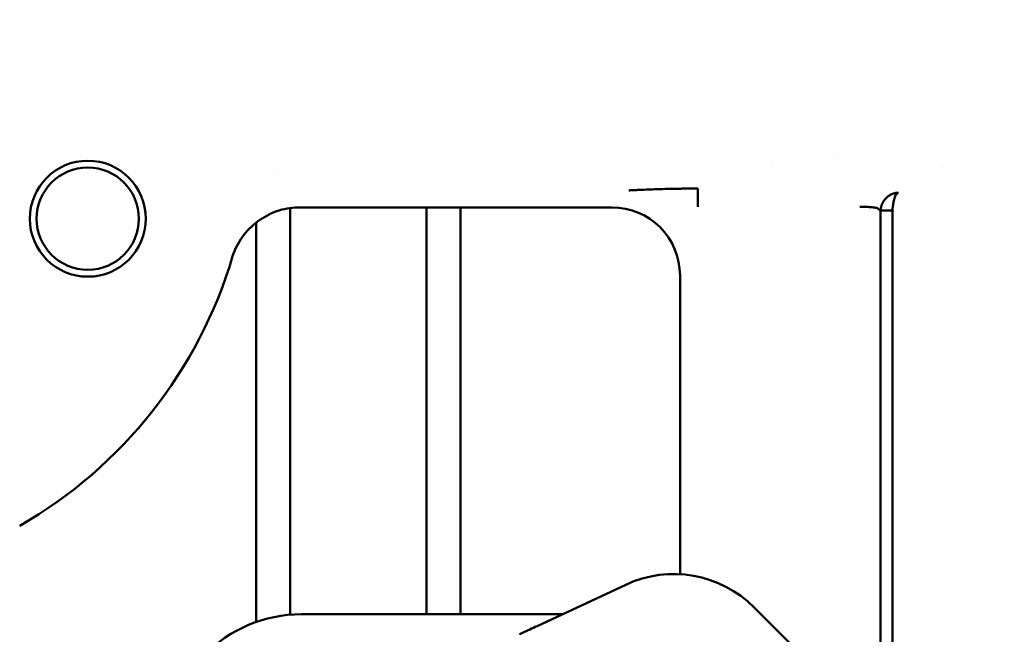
# Model space of a CAD drawing. Header units: millimetres. Extents: x 0 to 14369, y -869 to 2970.
# Tile 255 of 256: x 2097 to 2140, y 198 to 225. Entities that reach past the tile are written whole.
import ezdxf

# ---------------------------------------------------------------- set-up
doc = ezdxf.new("R2010")
doc.units = ezdxf.units.MM
doc.header["$LTSCALE"] = 10
doc.layers.add('Detailumgrenzung (ISO)', color=7, linetype='Continuous', lineweight=25)
doc.layers.add('Sichtbar (ISO)', color=7, linetype='Continuous', lineweight=50)

# ---------------------------------------------------------------- blocks, each defined once
blk = doc.blocks.new('2DDetail3')
at = {"layer": 'Detailumgrenzung (ISO)'}
blk.add_circle((191.4219, 29.8398), 30.9875, dxfattribs=at)

msp = doc.modelspace()

# ---------------------------------------------------------------- linework, layer by layer
at = {"layer": 'Sichtbar (ISO)'}
for p, q in [((2132.904, 218.883), (2132.904, 218.883)), ((2108.508, 218.494), (2108.508, 218.494)), ((2130.251, 218.586), (2130.249, 218.586)), ((2137.707, 218.586), (2137.707, 218.586)), ((2126.955, 217.61), (2126.955, 216.811)), ((2109.018, 198.864), (2109.018, 216.757)), ((2109.018, 216.757), (2109.018, 198.864)), ((2109.361, 216.784), (2123.171, 216.784)), ((2115.018, 216.784), (2115.018, 198.885)), ((2115.018, 198.885), (2115.018, 216.784)), ((2116.518, 198.885), (2116.518, 216.784)), ((2116.518, 216.784), (2116.518, 198.885)), ((2134.874, 216.732), (2134.993, 216.637)), ((2134.993, 216.637), (2134.993, 193.623)), ((2134.993, 216.586), (2134.994, 216.586)), ((2135.506, 193.11), (2135.521, 216.626)), ((2135.521, 216.626), (2135.526, 216.642)), ((2107.518, 216.109), (2107.518, 198.541)), ((2107.518, 198.541), (2107.518, 216.109)), ((2134.994, 215.431), (2134.993, 215.431)), ((2126.167, 213.788), (2126.167, 200.644)), ((2119.884, 198.367), (2123.78, 200.183)), ((2120.994, 198.885), (2109.518, 198.885)), ((2129.428, 199.187), (2144.278, 184.338)), ((2119.324, 198.106), (2119.561, 198.216))]:
    msp.add_line(p, q, dxfattribs=at)
for radius in [2.55, 2.25]:
    msp.add_circle((2100.117, 216.285), radius, dxfattribs=at)
for centre, radius, start, end in [((2087.018, 220.385), 20.301, 299.8517, 343.5516), ((2125.893, 195.652), 5, 45, 115), ((2109.518, 192.885), 6, 90, 180)]:
    msp.add_arc(centre, radius, start, end, dxfattribs=at)
msp.add_ellipse((2123.163, 213.78), major_axis=(-2.127, -2.127), ratio=0.997265, start_param=2.357564, end_param=3.925621, dxfattribs=at)
for points, knots in [([(2123.918, 217.53), (2123.924, 217.531), (2123.931, 217.531), (2123.938, 217.531), (2123.945, 217.532), (2123.952, 217.532), (2123.959, 217.532), (2123.972, 217.533), (2123.986, 217.534), (2124, 217.534), (2124.027, 217.536), (2124.055, 217.537), (2124.082, 217.538), (2124.11, 217.54), (2124.138, 217.541), (2124.166, 217.542), (2124.194, 217.543), (2124.222, 217.545), (2124.25, 217.546), (2124.306, 217.548), (2124.363, 217.551), (2124.42, 217.553), (2124.477, 217.556), (2124.535, 217.558), (2124.593, 217.561), (2124.71, 217.565), (2124.829, 217.57), (2124.95, 217.574), (2125.071, 217.578), (2125.194, 217.582), (2125.319, 217.586), (2125.445, 217.59), (2125.572, 217.593), (2125.703, 217.596), (2125.834, 217.599), (2125.968, 217.602), (2126.104, 217.604), (2126.172, 217.605), (2126.241, 217.606), (2126.31, 217.607), (2126.379, 217.607), (2126.45, 217.608), (2126.52, 217.608), (2126.591, 217.609), (2126.663, 217.609), (2126.735, 217.609), (2126.772, 217.61), (2126.808, 217.61), (2126.845, 217.61), (2126.863, 217.61), (2126.881, 217.61), (2126.9, 217.61), (2126.918, 217.61), (2126.936, 217.61), (2126.955, 217.61)], [0, 0, 0, 0, 0.007812, 0.007812, 0.007812, 0.015625, 0.015625, 0.015625, 0.03125, 0.03125, 0.03125, 0.0625, 0.0625, 0.0625, 0.09375, 0.09375, 0.09375, 0.125, 0.125, 0.125, 0.1875, 0.1875, 0.1875, 0.25, 0.25, 0.25, 0.375, 0.375, 0.375, 0.5, 0.5, 0.5, 0.625, 0.625, 0.625, 0.75, 0.75, 0.75, 0.8125, 0.8125, 0.8125, 0.875, 0.875, 0.875, 0.9375, 0.9375, 0.9375, 0.96875, 0.96875, 0.96875, 0.984375, 0.984375, 0.984375, 1, 1, 1, 1]), ([(2134.993, 216.637), (2134.993, 216.645), (2134.993, 216.66), (2134.994, 216.682), (2134.999, 216.727), (2135.005, 216.766), (2135.013, 216.804), (2135.022, 216.841), (2135.037, 216.877), (2135.049, 216.916), (2135.067, 216.952), (2135.083, 216.989), (2135.102, 217.023), (2135.142, 217.088), (2135.192, 217.147), (2135.241, 217.202), (2135.352, 217.298), (2135.476, 217.364), (2135.619, 217.411), (2135.696, 217.421), (2135.751, 217.426), (2135.777, 217.426)], [0, 0, 0, 0, 0.0317243, 0.0637197, 0.1085482, 0.1515573, 0.1931991, 0.2341666, 0.2774117, 0.3206458, 0.3632153, 0.4054772, 0.4473665, 0.5064257, 0.565287, 0.6236819, 0.7066492, 0.7905454, 0.8759533, 0.937547, 0.9999956, 0.9999956, 0.9999956, 0.9999956]), ([(2135.777, 217.426), (2135.767, 217.425), (2135.758, 217.422), (2135.749, 217.418), (2135.74, 217.414), (2135.731, 217.409), (2135.723, 217.402), (2135.707, 217.389), (2135.692, 217.371), (2135.678, 217.349), (2135.674, 217.343), (2135.67, 217.336), (2135.666, 217.33), (2135.657, 217.312), (2135.647, 217.293), (2135.638, 217.272), (2135.625, 217.243), (2135.613, 217.21), (2135.602, 217.174), (2135.599, 217.167), (2135.597, 217.159), (2135.595, 217.152), (2135.593, 217.146), (2135.591, 217.139), (2135.589, 217.133), (2135.588, 217.128), (2135.586, 217.122), (2135.585, 217.117), (2135.579, 217.098), (2135.574, 217.078), (2135.569, 217.057), (2135.564, 217.036), (2135.559, 217.015), (2135.555, 216.993), (2135.552, 216.982), (2135.55, 216.971), (2135.548, 216.96), (2135.546, 216.949), (2135.545, 216.937), (2135.543, 216.926), (2135.542, 216.914), (2135.54, 216.903), (2135.539, 216.891), (2135.538, 216.879), (2135.537, 216.867), (2135.535, 216.855), (2135.534, 216.844), (2135.532, 216.832), (2135.53, 216.82), (2135.528, 216.808), (2135.526, 216.796), (2135.523, 216.784), (2135.52, 216.771), (2135.517, 216.759), (2135.514, 216.747), (2135.513, 216.74), (2135.512, 216.733), (2135.511, 216.726)], [0.0000091, 0.0000091, 0.0000091, 0.0000091, 0.0663297, 0.0663297, 0.0663297, 0.1313769, 0.1313769, 0.1313769, 0.259012, 0.259012, 0.259012, 0.294194, 0.294194, 0.294194, 0.3852245, 0.3852245, 0.3852245, 0.5108414, 0.5108414, 0.5108414, 0.5356518, 0.5356518, 0.5356518, 0.5570376, 0.5570376, 0.5570376, 0.5734288, 0.5734288, 0.5734288, 0.635715, 0.635715, 0.635715, 0.6976285, 0.6976285, 0.6976285, 0.7285105, 0.7285105, 0.7285105, 0.7593755, 0.7593755, 0.7593755, 0.7901998, 0.7901998, 0.7901998, 0.8208772, 0.8208772, 0.8208772, 0.8514394, 0.8514394, 0.8514394, 0.882242, 0.882242, 0.882242, 0.913495, 0.913495, 0.913495, 0.9306084, 0.9306084, 0.9306084, 0.9306084]), ([(2109.361, 216.784), (2109.04, 216.778), (2108.723, 216.718), (2108.123, 216.504), (2107.841, 216.352), (2107.332, 215.971), (2107.106, 215.745), (2106.731, 215.229), (2106.584, 214.942), (2106.487, 214.636)], [-0.3833887, -0.3833887, -0.3833887, -0.3833887, -0.2872542, -0.2872542, -0.1916986, -0.1916986, -0.0961393, -0.0961393, -0.0000045, -0.0000045, -0.0000045, -0.0000045]), ([(2134.874, 216.732), (2134.874, 216.733), (2134.873, 216.734), (2134.871, 216.736), (2134.87, 216.737), (2134.868, 216.738), (2134.866, 216.74), (2134.863, 216.743), (2134.858, 216.745), (2134.852, 216.748), (2134.84, 216.753), (2134.823, 216.758), (2134.801, 216.763), (2134.78, 216.767), (2134.754, 216.772), (2134.725, 216.776), (2134.695, 216.78), (2134.661, 216.784), (2134.625, 216.787), (2134.588, 216.791), (2134.547, 216.794), (2134.505, 216.797), (2134.462, 216.8), (2134.417, 216.802), (2134.37, 216.804), (2134.323, 216.806), (2134.275, 216.808), (2134.225, 216.809), (2134.201, 216.81), (2134.176, 216.81), (2134.151, 216.81), (2134.138, 216.81), (2134.126, 216.811), (2134.113, 216.811), (2134.1, 216.811), (2134.088, 216.811), (2134.075, 216.811)], [0, 0, 0, 0, 0.031169, 0.031169, 0.031169, 0.062247, 0.062247, 0.062247, 0.124278, 0.124278, 0.124278, 0.248566, 0.248566, 0.248566, 0.373989, 0.373989, 0.373989, 0.500288, 0.500288, 0.500288, 0.626516, 0.626516, 0.626516, 0.751755, 0.751755, 0.751755, 0.87583, 0.87583, 0.87583, 0.937784, 0.937784, 0.937784, 0.96884, 0.96884, 0.96884, 1, 1, 1, 1]), ([(2135.526, 216.642), (2135.521, 216.642), (2135.499, 216.64), (2135.441, 216.64), (2135.319, 216.645), (2135.174, 216.636), (2135.06, 216.64), (2135.011, 216.639), (2134.993, 216.637)], [0, 0, 0, 0, 0.0200719, 0.0841193, 0.2229099, 0.4918252, 0.7523019, 0.9983853, 0.9983853, 0.9983853, 0.9983853]), ([(2135.511, 216.726), (2135.51, 216.72), (2135.51, 216.715), (2135.51, 216.709), (2135.511, 216.695), (2135.513, 216.682), (2135.517, 216.669), (2135.52, 216.66), (2135.523, 216.651), (2135.526, 216.642)], [0.93060843, 0.93060843, 0.93060843, 0.93060843, 0.94469278, 0.94469278, 0.94469278, 0.97681634, 0.97681634, 0.97681634, 1, 1, 1, 1])]:
    msp.add_open_spline(points, degree=3, knots=knots, dxfattribs=at)
for points in [[(2134.993, 216.637), (2134.993, 216.637), (2134.993, 216.637), (2134.993, 216.637)], [(2119.561, 198.216), (2119.664, 198.264), (2119.775, 198.316), (2119.884, 198.367)], [(2119.103, 198.003), (2119.165, 198.031), (2119.241, 198.067), (2119.324, 198.106)]]:
    msp.add_open_spline(points, degree=3, dxfattribs=at)

# ---------------------------------------------------------------- block references
at = {"layer": 'Detailumgrenzung (ISO)', "xscale": 10, "yscale": 10, "zscale": 10}
msp.add_blockref('2DDetail3', (0, 0), dxfattribs=at)

doc.saveas('drawing.dxf')
